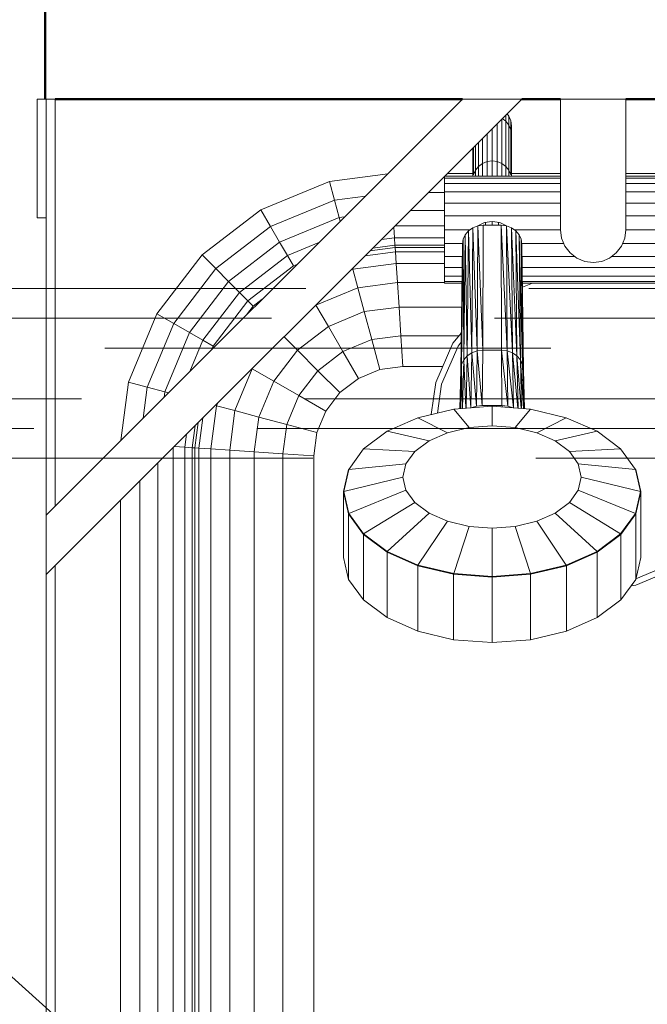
# Model space of a CAD drawing. Header units: millimetres. Extents: x -7237 to 20224, y 4737 to 43478.
# Tile 40 of 88: x 11111 to 11322, y 41871 to 42203. Entities that reach past the tile are written whole.
import ezdxf

# ---------------------------------------------------------------- set-up
doc = ezdxf.new("R2010")
doc.units = ezdxf.units.MM
doc.linetypes.add('ADSK_Штриховая_ш3 п1_5', pattern=[225, 150, -75])
for name, color, linetype, lineweight in [('A-DETL-____-MBND', 5, 'ADSK_Штриховая_ш3 п1_5', 20), ('A-WALL-____-MCUT', 113, 'Continuous', 50), ('A-WALL-____-OTLN', 113, 'Continuous', 20), ('M-EQPM-____-OTLN', 50, 'Continuous', 20), ('P-PIPE-____-IDEN', 2, 'Continuous', 20)]:
    doc.layers.add(name, color=color, linetype=linetype, lineweight=lineweight)

# ---------------------------------------------------------------- blocks, each defined once
blk = doc.blocks.new('Прямая форма - 83 new-609448-В_Этаж 02_Водопровод')
at = {"layer": 'M-EQPM-____-OTLN', "color": 253}
for p, q in [((-403, 460), (-403, 500)), ((-403, 500), (-400, 500)), ((-400, 360), (-400, 500)), ((-400, 500), (-397, 500)), ((-240, 500), (-400, 340)), ((-260, 500), (-400, 360)), ((-397, 500), (-397, 363)), ((-260, 500), (-240, 500)), ((-227, 500), (-205, 500)), ((-227, 500), (-227, 456)), ((-205, 500), (-205, 456)), ((-245.4, 492.53), (-245.4, 494.6)), ((-244.97, 495.03), (-244.37, 494.25)), ((-244.37, 494.25), (-243.72, 492.68)), ((-244.37, 491.19), (-244.37, 494.25)), ((-248.32, 478.95), (-248.32, 491.68)), ((-246.75, 478.32), (-246.75, 493.25)), ((-246.57, 493.43), (-245.4, 492.53)), ((-245.4, 492.53), (-244.37, 491.19)), ((-245.4, 477.33), (-245.4, 492.53)), ((-244.37, 491.19), (-243.72, 489.63)), ((-244.37, 476.03), (-244.37, 491.19)), ((-243.72, 492.68), (-243.5, 491)), ((-243.72, 489.63), (-243.72, 492.68)), ((-243.5, 491), (-243.68, 489.63)), ((-243.5, 491), (-243.5, 487.95)), ((-243.5, 487.95), (-243.5, 491)), ((-251.68, 488.32), (-251.68, 478.95)), ((-250, 490), (-250, 479.16)), ((-243.72, 489.63), (-243.5, 487.95)), ((-243.72, 474.52), (-243.72, 489.63)), ((-243.5, 474), (-243.5, 487.95)), ((-256.28, 474.52), (-256.28, 483.72)), ((-255.63, 476.03), (-255.63, 484.37)), ((-254.6, 477.33), (-254.6, 485.4)), ((-253.25, 486.75), (-253.25, 478.32)), ((-256.5, 474), (-256.5, 483.5)), ((-255.63, 476.03), (-254.6, 477.33)), ((-254.6, 477.33), (-253.25, 478.32)), ((-254.6, 477.33), (-254.6, 474)), ((-253.25, 478.32), (-251.68, 478.95)), ((-253.25, 478.32), (-253.25, 474)), ((-251.68, 478.95), (-250, 479.16)), ((-251.68, 478.95), (-251.68, 474)), ((-250, 479.16), (-248.32, 478.95)), ((-250, 479.16), (-250, 474)), ((-248.32, 474), (-248.32, 478.95)), ((-248.32, 478.95), (-246.75, 478.32)), ((-246.75, 474), (-246.75, 478.32)), ((-246.75, 478.32), (-245.4, 477.33)), ((-245.4, 477.33), (-244.37, 476.03)), ((-245.4, 477.33), (-245.4, 474)), ((-304.73, 472.3), (-285.11, 474.89)), ((-266, 474), (-227, 474)), ((-266, 474), (-266, 473.39)), ((-265, 475), (-256.5, 475)), ((-256.28, 474.52), (-255.63, 476.03)), ((-255.63, 476.03), (-255.63, 474)), ((-244.37, 476.03), (-243.72, 474.52)), ((-244.37, 476.03), (-244.37, 474)), ((-243.5, 475), (-227, 475)), ((-205, 475), (-92.9, 475)), ((-205, 474), (-166, 474)), ((-327.78, 462.76), (-304.73, 472.3)), ((-303.04, 466), (-304.73, 472.3)), ((-266, 473.39), (-227, 473.39)), ((-266, 473.39), (-266, 471.59)), ((-266, 471.59), (-266, 468.73)), ((-227, 471.59), (-266, 471.59)), ((-205, 473.39), (-166, 473.39)), ((-166, 471.59), (-205, 471.59)), ((-303.04, 466), (-292.63, 467.37)), ((-271.47, 468.53), (-266, 468.53)), ((-266, 468.73), (-227, 468.73)), ((-266, 468.73), (-266, 465)), ((-205, 468.73), (-166, 468.73)), ((-324.52, 457.11), (-303.04, 466)), ((-301.47, 460.13), (-303.04, 466)), ((-227, 465), (-266, 465)), ((-266, 465), (-266, 460.66)), ((-205, 465), (-166, 465)), ((-347.57, 447.57), (-327.78, 462.76)), ((-324.52, 457.11), (-327.78, 462.76)), ((-277.5, 462.5), (-266, 462.5)), ((-227, 460.66), (-266, 460.66)), ((-266, 460.66), (-266, 456)), ((-205, 460.66), (-166, 460.66)), ((-400, 460), (-403, 460)), ((-321.48, 451.84), (-301.47, 460.13)), ((-301.47, 460.13), (-299.63, 460.37)), ((-301.13, 458.87), (-301.47, 460.13)), ((-282.68, 457.32), (-266, 457.32)), ((-256.5, 456.67), (-254.81, 457.3)), ((-254.81, 457.3), (-256.5, 456.67)), ((-255.05, 415.3), (-254.81, 457.3)), ((-254.81, 457.3), (-255.05, 415.3)), ((-254.81, 457.33), (-252.59, 458.41)), ((-254.81, 457.3), (-253, 457.52)), ((-253, 457.52), (-254.81, 457.3)), ((-253.15, 415.53), (-254.81, 457.3)), ((-254.81, 457.3), (-253.15, 415.53)), ((-253.15, 415.53), (-253, 457.52)), ((-253, 457.52), (-253.15, 415.53)), ((-253, 457.52), (-247, 457.52)), ((-253, 457.52), (-247, 457.52)), ((-252.59, 458.41), (-250, 458.81)), ((-252.2, 457.52), (-252.2, 458.47)), ((-250, 457.52), (-250, 458.81)), ((-250, 458.81), (-247.41, 458.41)), ((-247.8, 457.52), (-247.8, 458.47)), ((-247.41, 458.41), (-245.19, 457.33)), ((-246.85, 415.53), (-247, 457.52)), ((-247, 457.52), (-245.19, 457.3)), ((-246.85, 415.53), (-247, 457.52)), ((-244.95, 415.3), (-247, 457.52)), ((-245.19, 457.3), (-247, 457.52)), ((-247, 457.52), (-244.95, 415.3)), ((-245.19, 457.3), (-243.5, 456.67)), ((-244.95, 415.3), (-245.19, 457.3)), ((-243.17, 414.64), (-245.19, 457.3)), ((-245.19, 457.3), (-244.95, 415.3)), ((-243.5, 456.67), (-245.19, 457.3)), ((-245.19, 457.3), (-243.17, 414.64)), ((-342.96, 442.96), (-324.52, 457.11)), ((-321.48, 451.84), (-324.52, 457.11)), ((-282.84, 453.35), (-283.08, 456.92)), ((-266, 456), (-257.46, 456)), ((-266, 451.34), (-266, 456)), ((-259.76, 452.81), (-259.06, 454.34)), ((-259.06, 454.34), (-259.76, 452.81)), ((-259.52, 412.23), (-259.06, 454.34)), ((-259.06, 454.34), (-259.52, 412.23)), ((-257.95, 455.66), (-259.06, 454.34)), ((-257.95, 455.66), (-259.06, 454.34)), ((-258.35, 413.6), (-259.06, 454.34)), ((-259.06, 454.34), (-258.35, 413.6)), ((-258.35, 413.6), (-257.95, 455.66)), ((-257.95, 455.66), (-258.35, 413.6)), ((-257.95, 455.66), (-256.5, 456.67)), ((-256.5, 456.67), (-257.95, 455.66)), ((-256.82, 414.64), (-257.95, 455.66)), ((-257.95, 455.66), (-256.82, 414.64)), ((-256.82, 414.64), (-256.5, 456.67)), ((-256.5, 456.67), (-256.82, 414.64)), ((-255.05, 415.3), (-256.5, 456.67)), ((-256.5, 456.67), (-255.05, 415.3)), ((-243.5, 456.67), (-242.05, 455.66)), ((-243.17, 414.64), (-243.5, 456.67)), ((-241.65, 413.6), (-243.5, 456.67)), ((-243.5, 456.67), (-243.17, 414.64)), ((-242.05, 455.66), (-243.5, 456.67)), ((-243.5, 456.67), (-241.65, 413.6)), ((-227, 456), (-242.54, 456)), ((-242.05, 455.66), (-240.94, 454.34)), ((-241.65, 413.6), (-242.05, 455.66)), ((-240.48, 412.23), (-242.05, 455.66)), ((-242.05, 455.66), (-241.65, 413.6)), ((-240.94, 454.34), (-242.05, 455.66)), ((-242.05, 455.66), (-240.48, 412.23)), ((-240.94, 454.34), (-240.24, 452.81)), ((-240.48, 412.23), (-240.94, 454.34)), ((-239.75, 410.64), (-240.94, 454.34)), ((-240.94, 454.34), (-240.48, 412.23)), ((-240.24, 452.81), (-240.94, 454.34)), ((-240.94, 454.34), (-239.75, 410.64)), ((-227, 456), (-226.63, 453.15)), ((-205.37, 453.15), (-205, 456)), ((-205, 456), (-166, 456)), ((-338.66, 438.66), (-321.48, 451.84)), ((-318.87, 447.32), (-321.48, 451.84)), ((-318.87, 447.32), (-308.31, 451.69)), ((-282.68, 450.85), (-290.13, 449.87)), ((-287.23, 452.77), (-282.84, 453.35)), ((-282.84, 453.35), (-266, 453.35)), ((-282.84, 453.35), (-282.68, 450.85)), ((-266, 450.85), (-282.68, 450.85)), ((-282.68, 450.85), (-282.62, 450)), ((-266, 447), (-266, 451.34)), ((-266, 451.34), (-259.98, 451.34)), ((-260.5, 408.93), (-260, 451.17)), ((-260, 451.17), (-260.5, 408.93)), ((-259.76, 452.81), (-260.25, 410.64)), ((-260.25, 410.64), (-259.76, 452.81)), ((-260.25, 410.64), (-260, 451.17)), ((-260, 451.17), (-260.25, 410.64)), ((-259.76, 452.81), (-260, 451.17)), ((-259.76, 452.81), (-260, 451.17)), ((-259.52, 412.23), (-259.76, 452.81)), ((-259.76, 452.81), (-259.52, 412.23)), ((-240, 451.17), (-240.24, 452.81)), ((-239.75, 410.64), (-240.24, 452.81)), ((-239.5, 408.93), (-240.24, 452.81)), ((-240.24, 452.81), (-239.75, 410.64)), ((-240, 451.17), (-240.24, 452.81)), ((-240.24, 452.81), (-239.5, 408.93)), ((-240.02, 451.34), (-225.87, 451.34)), ((-239.5, 408.93), (-240, 451.17)), ((-240, 451.17), (-239.5, 408.93)), ((-226.63, 453.15), (-225.53, 450.5)), ((-206.47, 450.5), (-205.37, 453.15)), ((-166, 451.34), (-206.13, 451.34)), ((-362.76, 427.78), (-347.57, 447.57)), ((-342.96, 442.96), (-347.57, 447.57)), ((-334.96, 434.96), (-318.87, 447.32)), ((-316.86, 443.85), (-318.87, 447.32)), ((-292.7, 447.3), (-282.53, 448.64)), ((-282.62, 450), (-291.12, 448.88)), ((-282.62, 450), (-282.53, 448.64)), ((-266, 450), (-282.62, 450)), ((-282.53, 448.64), (-266, 448.64)), ((-282.53, 448.64), (-282.27, 444.64)), ((-225.53, 450.5), (-223.78, 448.22)), ((-223.78, 448.22), (-221.5, 446.47)), ((-210.5, 446.47), (-208.22, 448.22)), ((-208.22, 448.22), (-206.47, 450.5)), ((-316.86, 443.85), (-315.65, 444.35)), ((-296.81, 442.73), (-282.27, 444.64)), ((-282.27, 444.64), (-266, 444.64)), ((-282.27, 444.64), (-281.85, 438.28)), ((-266, 443.27), (-266, 447)), ((-266, 447), (-260.03, 447)), ((-239.95, 447), (-222.19, 447)), ((-221.5, 446.47), (-218.85, 445.37)), ((-218.85, 445.37), (-216, 445)), ((-216, 445), (-213.15, 445.37)), ((-213.15, 445.37), (-210.5, 446.47)), ((-166, 447), (-209.81, 447)), ((-357.11, 424.52), (-342.96, 442.96)), ((-338.66, 438.66), (-342.96, 442.96)), ((-332.13, 432.13), (-316.86, 443.85)), ((-296.81, 442.73), (-297.6, 442.4)), ((-296.81, 442.73), (-295.15, 436.53)), ((-266, 440.41), (-266, 443.27)), ((-260.05, 443.27), (-266, 443.27)), ((-166, 443.27), (-239.91, 443.27)), ((-351.84, 421.48), (-338.66, 438.66)), ((-334.96, 434.96), (-338.66, 438.66)), ((-281.85, 438.28), (-295.15, 436.53)), ((-266, 438.28), (-281.85, 438.28)), ((-281.85, 438.28), (-281.31, 430)), ((-266, 438.61), (-266, 440.41)), ((-260.07, 440.41), (-266, 440.41)), ((-266, 438), (-266, 438.61)), ((-260.08, 438.61), (-266, 438.61)), ((-260.08, 438), (-266, 438)), ((-166, 440.41), (-239.87, 440.41)), ((-166, 438.61), (-239.85, 438.61)), ((-166, 438), (-239.84, 438)), ((-236.39, 438), (-239.83, 436.67)), ((-347.32, 418.87), (-334.96, 434.96)), ((-332.13, 432.13), (-334.96, 434.96)), ((-295.15, 436.53), (-309.26, 430.69)), ((-295.15, 436.53), (-292.99, 428.46)), ((-343.85, 416.86), (-332.13, 432.13)), ((-330.35, 430.35), (-332.13, 432.13)), ((-330.35, 430.35), (-327.35, 432.65)), ((-309.26, 430.69), (-305.09, 423.45)), ((-372.3, 404.73), (-362.76, 427.78)), ((-357.11, 424.52), (-362.76, 427.78)), ((-332.65, 427.35), (-330.35, 430.35)), ((-292.99, 428.46), (-305.09, 423.45)), ((-281.31, 430), (-292.99, 428.46)), ((-292.99, 428.46), (-290.47, 419.06)), ((-260.25, 430), (-281.31, 430)), ((-281.31, 430), (-280.68, 420.35)), ((-366, 403.04), (-357.11, 424.52)), ((-351.84, 421.48), (-357.11, 424.52)), ((-360.13, 401.47), (-351.84, 421.48)), ((-347.32, 418.87), (-351.84, 421.48)), ((-305.09, 423.45), (-315.48, 415.48)), ((-305.09, 423.45), (-300.22, 415.02)), ((-263.16, 417.86), (-260.35, 421.38)), ((-351.69, 408.31), (-347.32, 418.87)), ((-343.85, 416.86), (-347.32, 418.87)), ((-320, 420), (-315.48, 415.48)), ((-290.47, 419.06), (-300.22, 415.02)), ((-280.68, 420.35), (-290.47, 419.06)), ((-290.47, 419.06), (-287.76, 408.98)), ((-261.17, 420.35), (-280.68, 420.35)), ((-280.68, 420.35), (-280, 410)), ((-268.91, 404.58), (-263.16, 417.86)), ((-260.39, 418.15), (-261.45, 416.83)), ((-344.35, 415.65), (-343.85, 416.86)), ((-343.42, 416.62), (-343.85, 416.86)), ((-315.48, 415.48), (-323.45, 405.09)), ((-315.48, 415.48), (-308.6, 408.6)), ((-300.22, 415.02), (-308.6, 408.6)), ((-300.22, 415.02), (-295, 405.98)), ((-261.45, 416.83), (-266.99, 404.03)), ((-256.82, 414.64), (-258.35, 413.6)), ((-258.35, 413.6), (-256.82, 414.64)), ((-257.17, 396.07), (-256.82, 414.64)), ((-256.82, 414.64), (-257.17, 396.07)), ((-255.05, 415.3), (-256.82, 414.64)), ((-256.82, 414.64), (-255.05, 415.3)), ((-255.3, 396.71), (-256.82, 414.64)), ((-256.82, 414.64), (-255.3, 396.71)), ((-255.3, 396.71), (-255.05, 415.3)), ((-255.05, 415.3), (-255.3, 396.71)), ((-253.15, 415.53), (-255.05, 415.3)), ((-255.05, 415.3), (-253.15, 415.53)), ((-253.31, 396.94), (-255.05, 415.3)), ((-255.05, 415.3), (-253.31, 396.94)), ((-253.31, 396.94), (-253.15, 415.53)), ((-253.15, 415.53), (-253.31, 396.94)), ((-253.15, 415.53), (-246.85, 415.53)), ((-253.15, 415.53), (-246.85, 415.53)), ((-246.69, 396.94), (-246.85, 415.53)), ((-246.69, 396.94), (-246.85, 415.53)), ((-244.7, 396.71), (-246.85, 415.53)), ((-244.95, 415.3), (-246.85, 415.53)), ((-246.85, 415.53), (-244.7, 396.71)), ((-246.85, 415.53), (-244.95, 415.3)), ((-244.7, 396.71), (-244.95, 415.3)), ((-242.84, 396.08), (-244.95, 415.3)), ((-243.17, 414.64), (-244.95, 415.3)), ((-244.95, 415.3), (-242.84, 396.08)), ((-244.95, 415.3), (-244.7, 396.71)), ((-244.95, 415.3), (-243.17, 414.64)), ((-242.83, 396.07), (-243.17, 414.64)), ((-241.33, 395.96), (-243.17, 414.64)), ((-241.65, 413.6), (-243.17, 414.64)), ((-243.17, 414.64), (-241.33, 395.96)), ((-243.17, 414.64), (-242.83, 396.07)), ((-243.17, 414.64), (-241.65, 413.6)), ((-259.52, 412.23), (-260.25, 410.64)), ((-260.25, 410.64), (-259.52, 412.23)), ((-259.93, 395.87), (-259.52, 412.23)), ((-259.52, 412.23), (-259.93, 395.87)), ((-258.35, 413.6), (-259.52, 412.23)), ((-259.52, 412.23), (-258.35, 413.6)), ((-258.81, 395.95), (-259.52, 412.23)), ((-259.52, 412.23), (-258.81, 395.95)), ((-258.74, 395.96), (-258.35, 413.6)), ((-258.35, 413.6), (-258.74, 395.96)), ((-257.17, 396.07), (-258.35, 413.6)), ((-258.35, 413.6), (-257.17, 396.07)), ((-241.26, 395.96), (-241.65, 413.6)), ((-240.2, 395.88), (-241.65, 413.6)), ((-240.48, 412.23), (-241.65, 413.6)), ((-241.65, 413.6), (-240.2, 395.88)), ((-241.65, 413.6), (-241.26, 395.96)), ((-241.65, 413.6), (-240.48, 412.23)), ((-240.07, 395.87), (-240.48, 412.23)), ((-239.48, 395.82), (-240.48, 412.23)), ((-239.75, 410.64), (-240.48, 412.23)), ((-240.48, 412.23), (-239.48, 395.82)), ((-240.48, 412.23), (-240.07, 395.87)), ((-240.48, 412.23), (-239.75, 410.64)), ((-330.69, 409.26), (-336.53, 395.15)), ((-330.69, 409.26), (-323.45, 405.09)), ((-308.6, 408.6), (-315.02, 400.22)), ((-308.6, 408.6), (-301.21, 401.21)), ((-287.76, 408.98), (-295, 405.98)), ((-287.76, 408.98), (-295, 405.98)), ((-280, 410), (-287.76, 408.98)), ((-280, 410), (-287.76, 408.98)), ((-266.56, 410), (-280, 410)), ((-266.56, 410), (-280, 410)), ((-260.87, 395.8), (-260.5, 408.93)), ((-260.5, 408.93), (-260.87, 395.8)), ((-260.7, 395.81), (-260.5, 408.93)), ((-260.5, 408.93), (-260.7, 395.81)), ((-260.25, 410.64), (-260.66, 395.81)), ((-260.66, 395.81), (-260.25, 410.64)), ((-260.25, 410.64), (-260.5, 408.93)), ((-260.5, 408.93), (-260.25, 410.64)), ((-260.03, 395.86), (-260.25, 410.64)), ((-260.25, 410.64), (-260.03, 395.86)), ((-239.34, 395.81), (-239.75, 410.64)), ((-239.19, 395.8), (-239.75, 410.64)), ((-239.5, 408.93), (-239.75, 410.64)), ((-239.75, 410.64), (-239.19, 395.8)), ((-239.75, 410.64), (-239.34, 395.81)), ((-239.75, 410.64), (-239.5, 408.93)), ((-239.13, 395.8), (-239.5, 408.93)), ((-239.5, 408.93), (-239.13, 395.8)), ((-374.89, 385.11), (-372.3, 404.73)), ((-366, 403.04), (-372.3, 404.73)), ((-323.45, 405.09), (-328.46, 392.99)), ((-323.45, 405.09), (-315.02, 400.22)), ((-295, 405.98), (-301.21, 401.21)), ((-295, 405.98), (-301.21, 401.21)), ((-270.47, 393.85), (-268.91, 404.58)), ((-367.37, 392.63), (-366, 403.04)), ((-360.13, 401.47), (-366, 403.04)), ((-360.37, 399.63), (-360.13, 401.47)), ((-358.87, 401.13), (-360.13, 401.47)), ((-301.21, 401.21), (-305.98, 395)), ((-301.21, 401.21), (-305.98, 395)), ((-266.99, 404.03), (-268.4, 394.34)), ((-342.4, 397.6), (-342.73, 396.81)), ((-315.02, 400.22), (-319.06, 390.47)), ((-315.02, 400.22), (-305.98, 395)), ((-342.73, 396.81), (-344.64, 382.27)), ((-342.73, 396.81), (-336.53, 395.15)), ((-336.53, 395.15), (-338.28, 381.85)), ((-336.53, 395.15), (-328.46, 392.99)), ((-305.98, 395), (-308.98, 387.76)), ((-305.98, 395), (-308.98, 387.76)), ((-262.92, 395.64), (-274.95, 392.78)), ((-262.92, 395.64), (-274.95, 392.78)), ((-250, 396.62), (-262.92, 395.64)), ((-250, 396.62), (-262.92, 395.64)), ((-257.76, 389.45), (-262.92, 395.64)), ((-257.76, 389.45), (-262.92, 395.64)), ((-255.3, 396.71), (-257.04, 396.08)), ((-257.04, 396.08), (-255.3, 396.71)), ((-253.31, 396.94), (-255.3, 396.71)), ((-255.3, 396.71), (-253.31, 396.94)), ((-246.69, 396.94), (-253.31, 396.94)), ((-253.31, 396.94), (-246.69, 396.94)), ((-237.08, 395.64), (-250, 396.62)), ((-250, 390.03), (-250, 396.62)), ((-237.08, 395.64), (-250, 396.62)), ((-250, 390.03), (-250, 396.62)), ((-244.7, 396.71), (-246.69, 396.94)), ((-246.69, 396.94), (-246.55, 396.36)), ((-246.55, 396.36), (-246.69, 396.94)), ((-246.69, 396.94), (-244.7, 396.71)), ((-242.96, 396.08), (-244.7, 396.71)), ((-244.7, 396.71), (-242.96, 396.08)), ((-242.24, 389.45), (-237.08, 395.64)), ((-242.24, 389.45), (-237.08, 395.64)), ((-225.05, 392.78), (-237.08, 395.64)), ((-225.05, 392.78), (-237.08, 395.64)), ((-348.88, 391.12), (-350, 382.62)), ((-348.64, 382.53), (-347.3, 392.7)), ((-328.46, 392.99), (-330, 381.31)), ((-328.46, 392.99), (-319.06, 390.47)), ((-274.95, 392.78), (-285.28, 388.23)), ((-274.95, 392.78), (-285.28, 388.23)), ((-265, 387.73), (-274.95, 392.78)), ((-265, 387.73), (-274.95, 392.78)), ((-235, 387.73), (-225.05, 392.78)), ((-235, 387.73), (-225.05, 392.78)), ((-214.72, 388.23), (-225.05, 392.78)), ((-214.72, 388.23), (-225.05, 392.78)), ((-350.85, 382.68), (-349.87, 390.13)), ((-319.06, 390.47), (-320.35, 380.68)), ((-319.06, 390.47), (-308.98, 387.76)), ((-308.98, 387.76), (-310, 380)), ((-308.98, 387.76), (-310, 380)), ((-285.28, 388.23), (-293.21, 382.31)), ((-285.28, 388.23), (-293.21, 382.31)), ((-271.21, 384.99), (-285.28, 388.23)), ((-271.21, 384.99), (-285.28, 388.23)), ((-271.21, 384.99), (-265, 387.73)), ((-265, 387.73), (-271.21, 384.99)), ((-257.76, 389.45), (-265, 387.73)), ((-265, 387.73), (-257.76, 389.45)), ((-250, 390.03), (-257.76, 389.45)), ((-250, 390.03), (-257.76, 389.45)), ((-242.24, 389.45), (-250, 390.03)), ((-242.24, 389.45), (-250, 390.03)), ((-235, 387.73), (-242.24, 389.45)), ((-235, 387.73), (-242.24, 389.45)), ((-228.79, 384.99), (-235, 387.73)), ((-228.79, 384.99), (-235, 387.73)), ((-228.79, 384.99), (-214.72, 388.23)), ((-228.79, 384.99), (-214.72, 388.23)), ((-206.79, 382.31), (-214.72, 388.23)), ((-206.79, 382.31), (-214.72, 388.23)), ((-353.35, 382.84), (-352.77, 387.23)), ((-275.98, 381.43), (-271.21, 384.99)), ((-271.21, 384.99), (-275.98, 381.43)), ((-224.02, 381.43), (-228.79, 384.99)), ((-224.02, 381.43), (-228.79, 384.99)), ((-357.32, -383.1), (-357.32, 382.68)), ((-353.35, 382.84), (-356.92, 383.08)), ((-353.35, -382.84), (-353.35, 382.84)), ((-350.85, 382.68), (-353.35, 382.84)), ((-350, 382.62), (-350.85, 382.68)), ((-350.85, 382.68), (-350.85, -382.68)), ((-348.64, 382.53), (-350, 382.62)), ((-350, 382.62), (-350, -382.62)), ((-348.64, -382.53), (-348.64, 382.53)), ((-344.64, 382.27), (-348.64, 382.53)), ((-344.64, 382.27), (-338.28, 381.85)), ((-344.64, 382.27), (-344.64, -382.27)), ((-338.28, 381.85), (-330, 381.31)), ((-338.28, 381.85), (-338.28, -381.85)), ((-330, 381.31), (-320.35, 380.68)), ((-330, 381.31), (-330, -381.31)), ((-293.21, 382.31), (-298.2, 375.4)), ((-293.21, 382.31), (-298.2, 375.4)), ((-275.98, 381.43), (-293.21, 382.31)), ((-275.98, 381.43), (-293.21, 382.31)), ((-278.98, 377.28), (-275.98, 381.43)), ((-275.98, 381.43), (-278.98, 377.28)), ((-224.02, 381.43), (-206.79, 382.31)), ((-224.02, 381.43), (-206.79, 382.31)), ((-221.02, 377.28), (-224.02, 381.43)), ((-221.02, 377.28), (-224.02, 381.43)), ((-201.8, 375.4), (-206.79, 382.31)), ((-201.8, 375.4), (-206.79, 382.31)), ((-320.35, 380.68), (-310, 380)), ((-320.35, 380.68), (-320.35, -380.68)), ((-310, 0), (-310, 380)), ((-310, 380), (-310, -380)), ((-362.5, -383.44), (-362.5, 377.5)), ((-298.3, 375.34), (-300, 367.91)), ((-298.3, 375.34), (-300, 367.91)), ((-298.3, 375.25), (-300, 367.83)), ((-298.3, 375.25), (-300, 367.83)), ((-298.2, 375.4), (-299.9, 367.99)), ((-298.2, 375.4), (-299.9, 367.99)), ((-298.3, 375.34), (-298.3, 375.25)), ((-298.3, 375.34), (-298.3, 375.25)), ((-278.98, 377.28), (-298.2, 375.4)), ((-278.98, 377.28), (-298.2, 375.4)), ((-280, 372.83), (-278.98, 377.28)), ((-278.98, 377.28), (-280, 372.83)), ((-220, 372.83), (-221.02, 377.28)), ((-220, 372.83), (-221.02, 377.28)), ((-221.02, 377.28), (-201.8, 375.4)), ((-221.02, 377.28), (-201.8, 375.4)), ((-200.1, 367.99), (-201.8, 375.4)), ((-200.1, 367.99), (-201.8, 375.4)), ((-201.7, 375.34), (-201.7, 375.25)), ((-200, 367.91), (-201.7, 375.34)), ((-200, 367.91), (-201.7, 375.34)), ((-201.7, 375.34), (-201.7, 375.25)), ((-200, 367.83), (-201.7, 375.25)), ((-200, 367.83), (-201.7, 375.25)), ((-368.53, -383.84), (-368.53, 371.47)), ((-280, 372.83), (-299.9, 367.99)), ((-280, 372.83), (-299.9, 367.99)), ((-278.98, 368.37), (-280, 372.83)), ((-280, 372.83), (-278.98, 368.37)), ((-220, 372.83), (-221.02, 368.37)), ((-221.02, 368.37), (-220, 372.83)), ((-220, 372.83), (-200.1, 367.99)), ((-220, 372.83), (-200.1, 367.99)), ((-299.9, 367.99), (-300, 367.91)), ((-299.9, 367.99), (-300, 367.91)), ((-300, 367.91), (-300, 367.83)), ((-300, 367.91), (-298.3, 360.49)), ((-300, 367.91), (-300, 367.83)), ((-300, 367.91), (-298.3, 360.49)), ((-300, 367.83), (-300, 345.8)), ((-300, 367.83), (-300, 345.8)), ((-300, 367.83), (-298.3, 360.41)), ((-300, 367.83), (-298.3, 360.41)), ((-299.9, 367.99), (-298.2, 360.59)), ((-299.9, 367.99), (-298.2, 360.59)), ((-278.98, 368.37), (-298.2, 360.59)), ((-278.98, 368.37), (-298.2, 360.59)), ((-275.98, 364.22), (-278.98, 368.37)), ((-278.98, 368.37), (-275.98, 364.22)), ((-221.02, 368.37), (-224.02, 364.22)), ((-224.02, 364.22), (-221.02, 368.37)), ((-221.02, 368.37), (-201.8, 360.59)), ((-221.02, 368.37), (-201.8, 360.59)), ((-201.8, 360.59), (-200.1, 367.99)), ((-201.8, 360.59), (-200.1, 367.99)), ((-201.7, 360.49), (-200, 367.91)), ((-201.7, 360.49), (-200, 367.91)), ((-201.7, 360.41), (-200, 367.83)), ((-201.7, 360.41), (-200, 367.83)), ((-200.1, 367.99), (-200, 367.91)), ((-200.1, 367.99), (-200, 367.91)), ((-200, 367.91), (-200, 367.83)), ((-200, 367.91), (-200, 367.83)), ((-200, 367.83), (-200, 345.8)), ((-200, 367.83), (-200, 345.8)), ((-375, -384.26), (-375, 365)), ((-275.98, 364.22), (-293.21, 353.68)), ((-275.98, 364.22), (-293.21, 353.68)), ((-275.98, 364.22), (-271.21, 360.66)), ((-275.98, 364.22), (-271.21, 360.66)), ((-224.02, 364.22), (-228.79, 360.66)), ((-228.79, 360.66), (-224.02, 364.22)), ((-224.02, 364.22), (-206.79, 353.68)), ((-224.02, 364.22), (-206.79, 353.68)), ((-400, 360), (-400, 340)), ((-298.3, 361.01), (-298.3, 360.41)), ((-298.3, 361.01), (-298.3, 360.41)), ((-298.2, 360.59), (-298.3, 360.49)), ((-298.2, 360.59), (-298.3, 360.49)), ((-298.3, 360.49), (-293.3, 353.57)), ((-298.3, 360.49), (-298.3, 360.41)), ((-298.3, 360.49), (-293.3, 353.57)), ((-298.3, 360.49), (-298.3, 360.41)), ((-298.3, 360.41), (-298.3, 338.37)), ((-298.3, 360.41), (-293.3, 353.49)), ((-298.3, 360.41), (-298.3, 338.37)), ((-298.3, 360.41), (-293.3, 353.49)), ((-298.2, 360.59), (-293.21, 353.68)), ((-298.2, 360.59), (-293.21, 353.68)), ((-271.21, 360.66), (-285.28, 347.76)), ((-271.21, 360.66), (-285.28, 347.76)), ((-265, 357.93), (-274.95, 343.21)), ((-265, 357.93), (-274.95, 343.21)), ((-271.21, 360.66), (-265, 357.93)), ((-271.21, 360.66), (-265, 357.93)), ((-265, 357.93), (-257.76, 356.21)), ((-265, 357.93), (-257.76, 356.21)), ((-235, 357.93), (-242.24, 356.21)), ((-242.24, 356.21), (-235, 357.93)), ((-228.79, 360.66), (-235, 357.93)), ((-235, 357.93), (-228.79, 360.66)), ((-235, 357.93), (-225.05, 343.21)), ((-235, 357.93), (-225.05, 343.21)), ((-228.79, 360.66), (-214.72, 347.76)), ((-228.79, 360.66), (-214.72, 347.76)), ((-206.79, 353.68), (-201.8, 360.59)), ((-206.79, 353.68), (-201.8, 360.59)), ((-206.7, 353.57), (-201.7, 360.49)), ((-206.7, 353.57), (-201.7, 360.49)), ((-206.7, 353.49), (-201.7, 360.41)), ((-206.7, 353.49), (-201.7, 360.41)), ((-201.8, 360.59), (-201.7, 360.49)), ((-201.8, 360.59), (-201.7, 360.49)), ((-201.7, 361.01), (-201.7, 360.41)), ((-201.7, 361.01), (-201.7, 360.41)), ((-201.7, 360.49), (-201.7, 360.41)), ((-201.7, 360.49), (-201.7, 360.41)), ((-201.7, 360.41), (-201.7, 338.37)), ((-201.7, 360.41), (-201.7, 338.37)), ((-257.76, 356.21), (-262.92, 340.35)), ((-257.76, 356.21), (-262.92, 340.35)), ((-257.76, 356.21), (-250, 355.62)), ((-257.76, 356.21), (-250, 355.62)), ((-250, 355.62), (-242.24, 356.21)), ((-250, 355.62), (-242.24, 356.21)), ((-250, 355.62), (-250, 339.37)), ((-250, 355.62), (-250, 339.37)), ((-242.24, 356.21), (-237.08, 340.35)), ((-242.24, 356.21), (-237.08, 340.35)), ((-293.21, 353.68), (-293.3, 353.57)), ((-293.21, 353.68), (-293.3, 353.57)), ((-293.3, 353.57), (-285.36, 347.63)), ((-293.3, 353.57), (-293.3, 353.49)), ((-293.3, 353.57), (-285.36, 347.63)), ((-293.3, 353.57), (-293.3, 353.49)), ((-293.3, 353.49), (-293.3, 331.46)), ((-293.3, 353.49), (-285.36, 347.55)), ((-293.3, 353.49), (-293.3, 331.46)), ((-293.3, 353.49), (-285.36, 347.55)), ((-293.21, 353.68), (-285.28, 347.76)), ((-293.21, 353.68), (-285.28, 347.76)), ((-214.72, 347.76), (-206.79, 353.68)), ((-214.72, 347.76), (-206.79, 353.68)), ((-214.64, 347.63), (-206.7, 353.57)), ((-214.64, 347.63), (-206.7, 353.57)), ((-214.64, 347.55), (-206.7, 353.49)), ((-214.64, 347.55), (-206.7, 353.49)), ((-206.79, 353.68), (-206.7, 353.57)), ((-206.79, 353.68), (-206.7, 353.57)), ((-206.7, 353.57), (-206.7, 353.49)), ((-206.7, 353.57), (-206.7, 353.49)), ((-206.7, 353.49), (-206.7, 331.46)), ((-206.7, 353.49), (-206.7, 331.46)), ((-298.3, 338.37), (-300, 345.8)), ((-300, 345.8), (-298.3, 338.37)), ((-285.28, 347.76), (-285.36, 347.63)), ((-285.28, 347.76), (-285.36, 347.63)), ((-285.36, 347.63), (-275, 343.08)), ((-285.36, 347.63), (-285.36, 347.55)), ((-285.36, 347.63), (-275, 343.08)), ((-285.36, 347.63), (-285.36, 347.55)), ((-285.36, 347.55), (-285.36, 325.52)), ((-285.36, 347.55), (-275, 342.99)), ((-285.36, 347.55), (-285.36, 325.52)), ((-285.36, 347.55), (-275, 342.99)), ((-285.28, 347.76), (-274.95, 343.21)), ((-285.28, 347.76), (-274.95, 343.21)), ((-225.05, 343.21), (-214.72, 347.76)), ((-225.05, 343.21), (-214.72, 347.76)), ((-225, 343.08), (-214.64, 347.63)), ((-225, 343.08), (-214.64, 347.63)), ((-225, 342.99), (-214.64, 347.55)), ((-225, 342.99), (-214.64, 347.55)), ((-214.72, 347.76), (-214.64, 347.63)), ((-214.72, 347.76), (-214.64, 347.63)), ((-214.64, 347.63), (-214.64, 347.55)), ((-214.64, 347.63), (-214.64, 347.55)), ((-214.64, 347.55), (-214.64, 325.52)), ((-214.64, 347.55), (-214.64, 325.52)), ((-200, 345.8), (-201.7, 338.37)), ((-201.7, 338.37), (-200, 345.8)), ((-397, 343), (-397, -497)), ((-274.95, 343.21), (-275, 343.08)), ((-274.95, 343.21), (-275, 343.08)), ((-275, 343.08), (-262.94, 340.21)), ((-275, 343.08), (-275, 342.99)), ((-275, 343.08), (-262.94, 340.21)), ((-275, 343.08), (-275, 342.99)), ((-275, 342.99), (-275, 320.96)), ((-275, 342.99), (-262.94, 340.13)), ((-275, 342.99), (-275, 320.96)), ((-275, 342.99), (-262.94, 340.13)), ((-274.95, 343.21), (-262.92, 340.35)), ((-274.95, 343.21), (-262.92, 340.35)), ((-237.08, 340.35), (-225.05, 343.21)), ((-237.08, 340.35), (-225.05, 343.21)), ((-237.06, 340.21), (-225, 343.08)), ((-237.06, 340.21), (-225, 343.08)), ((-237.06, 340.13), (-225, 342.99)), ((-237.06, 340.13), (-225, 342.99)), ((-225.05, 343.21), (-225, 343.08)), ((-225.05, 343.21), (-225, 343.08)), ((-225, 343.08), (-225, 342.99)), ((-225, 343.08), (-225, 342.99)), ((-225, 342.99), (-225, 320.96)), ((-225, 342.99), (-225, 320.96)), ((-201.65, 338.61), (-189.31, 343.77)), ((-188.3, 342.04), (-201.65, 336.46)), ((-400, -497), (-400, 340)), ((-293.3, 331.46), (-298.3, 338.37)), ((-298.3, 338.37), (-293.3, 331.46)), ((-262.92, 340.35), (-262.94, 340.21)), ((-262.92, 340.35), (-262.94, 340.21)), ((-262.94, 340.21), (-250, 339.23)), ((-262.94, 340.21), (-262.94, 340.13)), ((-262.94, 340.21), (-250, 339.23)), ((-262.94, 340.21), (-262.94, 340.13)), ((-262.94, 340.13), (-262.94, 318.09)), ((-262.94, 340.13), (-250, 339.15)), ((-262.94, 340.13), (-262.94, 318.09)), ((-262.94, 340.13), (-250, 339.15)), ((-262.92, 340.35), (-250, 339.37)), ((-262.92, 340.35), (-250, 339.37)), ((-250, 339.37), (-237.08, 340.35)), ((-250, 339.37), (-237.08, 340.35)), ((-250, 339.23), (-237.06, 340.21)), ((-250, 339.23), (-237.06, 340.21)), ((-250, 339.15), (-237.06, 340.13)), ((-250, 339.15), (-237.06, 340.13)), ((-250, 339.37), (-250, 339.23)), ((-250, 339.37), (-250, 339.23)), ((-250, 339.23), (-250, 339.15)), ((-250, 339.23), (-250, 339.15)), ((-250, 339.15), (-250, 317.12)), ((-250, 339.15), (-250, 317.12)), ((-237.08, 340.35), (-237.06, 340.21)), ((-237.08, 340.35), (-237.06, 340.21)), ((-237.06, 340.21), (-237.06, 340.13)), ((-237.06, 340.21), (-237.06, 340.13)), ((-237.06, 340.13), (-237.06, 318.09)), ((-237.06, 340.13), (-237.06, 318.09)), ((-201.7, 338.37), (-206.7, 331.46)), ((-206.7, 331.46), (-201.7, 338.37)), ((-201.65, 336.46), (-203.23, 336.25)), ((-285.36, 325.52), (-293.3, 331.46)), ((-293.3, 331.46), (-285.36, 325.52)), ((-206.7, 331.46), (-214.64, 325.52)), ((-214.64, 325.52), (-206.7, 331.46)), ((-275, 320.96), (-285.36, 325.52)), ((-285.36, 325.52), (-275, 320.96)), ((-214.64, 325.52), (-225, 320.96)), ((-225, 320.96), (-214.64, 325.52)), ((-262.94, 318.09), (-275, 320.96)), ((-275, 320.96), (-262.94, 318.09)), ((-250, 317.12), (-262.94, 318.09)), ((-262.94, 318.09), (-250, 317.12)), ((-237.06, 318.09), (-250, 317.12)), ((-250, 317.12), (-237.06, 318.09)), ((-225, 320.96), (-237.06, 318.09)), ((-237.06, 318.09), (-225, 320.96))]:
    blk.add_line(p, q, dxfattribs=at)
blk = doc.blocks.new('Прямая форма - FU - 054-609449-В_Этаж 02_Водопровод')
blk.add_blockref('Прямая форма - 83 new-609448-В_Этаж 02_Водопровод', (0, 0))
blk = doc.blocks.new('Прямая форма - 83 new-609522-В_Этаж 02_Водопровод')
at = {"layer": 'A-WALL-____-MCUT', "color": 53}
for p, q in [((705, 100), (100, 100)), ((740, 100), (727, 100)), ((897, 100), (760, 100)), ((900.33, 0), (900.33, 100))]:
    blk.add_line(p, q, dxfattribs=at)
blk = doc.blocks.new('Прямая форма - SW - 005-609523-В_Этаж 02_Водопровод')
blk.add_blockref('Прямая форма - 83 new-609522-В_Этаж 02_Водопровод', (0, 0))
blk = doc.blocks.new('83 new_ifc_RVT-1-В_Этаж 02_Водопровод')
at = {"layer": 'A-WALL-____-OTLN', "color": 253, "lineweight": 20, "rotation": 180}
blk.add_blockref('Прямая форма - SW - 005-609523-В_Этаж 02_Водопровод', (24510.28, 42275.83), dxfattribs=at)
at = {"layer": 'M-EQPM-____-OTLN', "color": 253, "lineweight": 20}
blk.add_blockref('Прямая форма - FU - 054-609449-В_Этаж 02_Водопровод', (24010.28, 41675.83), dxfattribs=at)

msp = doc.modelspace()

# ---------------------------------------------------------------- linework, layer by layer
at = {"layer": 'A-DETL-____-MBND', "color": 220}
for p, q in [((11432.57, 42112.05), (10689.95, 42112.05)), ((11421.05, 42102.05), (10832.05, 42102.05)), ((10689.95, 42092.05), (11437.05, 42092.05))]:
    msp.add_line(p, q, dxfattribs=at)
at = {"layer": 'A-DETL-____-MBND', "color": 150}
for p, q in [((11582.05, 42074.96), (10834.95, 42074.96)), ((11566.05, 42064.96), (10850.95, 42064.96)), ((10834.95, 42054.96), (11582.05, 42054.96))]:
    msp.add_line(p, q, dxfattribs=at)
at = {"layer": 'P-PIPE-____-IDEN'}
msp.add_line((10906.66, 42062.06), (11328.11, 41683.12), dxfattribs=at)

# ---------------------------------------------------------------- block references
at = {"lineweight": 9}
msp.add_blockref('83 new_ifc_RVT-1-В_Этаж 02_Водопровод', (-12490.07, 0), dxfattribs=at)

doc.saveas('drawing.dxf')
